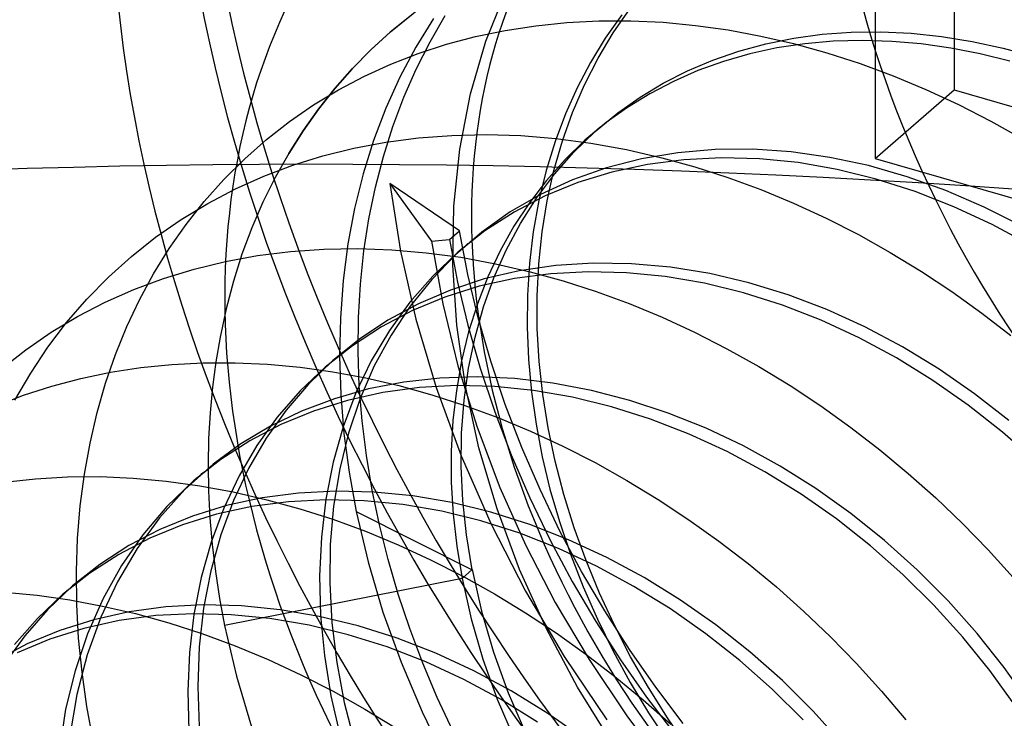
# Model space of a CAD drawing. Header units: millimetres. Extents: x -24 to 80, y -43 to 164.
# Tile 117 of 223: x 3.52 to 5.39, y 121.67 to 122.99. Entities that reach past the tile are written whole.
import ezdxf

# ---------------------------------------------------------------- set-up
doc = ezdxf.new("R2010")
doc.units = ezdxf.units.MM
doc.layers.add('MAIN-1', color=7, linetype='Continuous')
doc.layers.add('MAIN-2', color=7, linetype='Continuous')

msp = doc.modelspace()

# ---------------------------------------------------------------- linework, layer by layer
at = {"layer": 'MAIN-1'}
for centre, major_axis, start_param, end_param in [((10.2489, 101.4321), (-15.7117, 18.1423), -0.749019, -0.179729), ((9.8489, 101.0857), (15.7117, -18.1423), 2.392574, 2.961864)]:
    msp.add_ellipse(centre, major_axis=major_axis, ratio=0.75, start_param=start_param, end_param=end_param, dxfattribs=at)
at = {"layer": 'MAIN-2'}
for p, q in [((5.2993, 123.4666), (5.2993, 122.8604)), ((5.1493, 123.3367), (5.1493, 122.7304)), ((4.4099, 122.9528), (4.4479, 123.0477)), ((4.2844, 123.0152), (4.2282, 122.9701)), ((4.229, 122.9708), (4.2855, 123.0161)), ((4.652, 122.9691), (4.6839, 123.0152)), ((4.3105, 122.9959), (4.2769, 122.9414)), ((4.3039, 122.9517), (4.3328, 123.0016)), ((4.5049, 122.9824), (4.564, 122.9885)), ((4.564, 122.9885), (4.6242, 122.9916)), ((4.6242, 122.9916), (4.685, 122.9917)), ((4.6683, 123.0033), (4.6368, 122.9586)), ((4.685, 122.9917), (4.7464, 122.9888)), ((4.7464, 122.9888), (4.8082, 122.983)), ((4.2282, 122.9701), (4.1913, 122.9364)), ((4.192, 122.937), (4.229, 122.9708)), ((4.2283, 122.9703), (4.2289, 122.9708)), ((4.3902, 122.9616), (4.4469, 122.9735)), ((4.4469, 122.9735), (4.5049, 122.9824)), ((4.623, 122.9207), (4.652, 122.9691)), ((4.8082, 122.983), (4.8702, 122.9743)), ((4.8702, 122.9743), (4.9323, 122.9627)), ((5.0487, 122.9661), (5.104, 122.9701)), ((5.104, 122.9701), (5.1603, 122.9707)), ((5.1603, 122.9707), (5.2175, 122.968)), ((5.2175, 122.968), (5.2753, 122.9619)), ((4.2776, 122.8999), (4.3039, 122.9517)), ((4.3351, 122.947), (4.3902, 122.9616)), ((4.3807, 122.8527), (4.4099, 122.9528)), ((4.6368, 122.9586), (4.6084, 122.9124)), ((4.9323, 122.9627), (4.9943, 122.9483)), ((4.9419, 122.9481), (4.9946, 122.9588)), ((4.9946, 122.9588), (5.0487, 122.9661)), ((5.0698, 122.9528), (5.0157, 122.9481)), ((5.125, 122.9543), (5.0698, 122.9528)), ((5.1807, 122.9526), (5.125, 122.9543)), ((5.2367, 122.9478), (5.1807, 122.9526)), ((5.2753, 122.9619), (5.3336, 122.9524)), ((5.3336, 122.9524), (5.3922, 122.9397)), ((4.1913, 122.9364), (4.1562, 122.9007)), ((4.1568, 122.9012), (4.192, 122.937)), ((4.2769, 122.9414), (4.2467, 122.8846)), ((4.2816, 122.9297), (4.3351, 122.947)), ((4.8409, 122.9171), (4.8906, 122.9342)), ((4.8906, 122.9342), (4.9419, 122.9481)), ((4.9627, 122.94), (4.9112, 122.9288)), ((5.0157, 122.9481), (4.9627, 122.94)), ((4.9943, 122.9483), (5.0576, 122.9307)), ((5.0576, 122.9307), (5.1207, 122.9103)), ((5.2928, 122.9399), (5.2367, 122.9478)), ((5.3489, 122.9288), (5.2928, 122.9399)), ((5.3922, 122.9397), (5.4507, 122.9236)), ((4.2296, 122.9095), (4.2816, 122.9297)), ((4.6084, 122.9124), (4.5832, 122.8645)), ((4.5972, 122.8702), (4.623, 122.9207)), ((4.793, 122.8968), (4.8409, 122.9171)), ((4.8611, 122.9144), (4.8127, 122.897)), ((4.9112, 122.9288), (4.8611, 122.9144)), ((5.4052, 122.9147), (5.3489, 122.9288)), ((4.1562, 122.9007), (4.1231, 122.8631)), ((4.1235, 122.8635), (4.1568, 122.9012)), ((4.1792, 122.8865), (4.2296, 122.9095)), ((4.2541, 122.8463), (4.2776, 122.8999)), ((4.7469, 122.8733), (4.793, 122.8968)), ((4.8127, 122.897), (4.7661, 122.8765)), ((5.1207, 122.9103), (5.1834, 122.8871)), ((4.1303, 122.8606), (4.1792, 122.8865)), ((4.2467, 122.8846), (4.22, 122.8256)), ((4.7661, 122.8765), (4.7214, 122.8532)), ((5.1834, 122.8871), (5.2458, 122.8611)), ((4.0829, 122.832), (4.1303, 122.8606)), ((4.1231, 122.8631), (4.0919, 122.8237)), ((4.0922, 122.824), (4.1235, 122.8635)), ((4.5832, 122.8645), (4.5609, 122.8147)), ((4.5746, 122.8177), (4.5972, 122.8702)), ((4.7027, 122.8467), (4.7469, 122.8733)), ((5.1493, 122.7304), (5.2993, 122.8604)), ((5.2458, 122.8611), (5.3076, 122.8325)), ((5.2993, 122.8604), (5.9055, 122.6854)), ((4.2333, 122.7909), (4.2541, 122.8463)), ((4.3604, 122.748), (4.3807, 122.8527)), ((4.6607, 122.8171), (4.7027, 122.8467)), ((4.7214, 122.8532), (4.6789, 122.8271)), ((4.0373, 122.8005), (4.0829, 122.832)), ((4.0919, 122.8237), (4.0628, 122.7826)), ((4.0629, 122.7827), (4.0922, 122.824)), ((4.22, 122.8256), (4.1967, 122.7644)), ((4.5552, 122.7634), (4.5746, 122.8177)), ((4.6789, 122.8271), (4.6385, 122.7982)), ((5.3076, 122.8325), (5.3688, 122.8013)), ((3.9936, 122.7663), (4.0373, 122.8005)), ((4.5609, 122.8147), (4.5413, 122.7623)), ((4.6176, 122.7815), (4.6607, 122.8171)), ((5.3688, 122.8013), (5.4291, 122.7675)), ((4.0356, 122.7397), (4.0629, 122.7827)), ((4.0628, 122.7826), (4.0356, 122.7397)), ((4.2153, 122.734), (4.2333, 122.7909)), ((4.5773, 122.7424), (4.6176, 122.7815)), ((4.6385, 122.7982), (4.5982, 122.7647)), ((4.6075, 122.7728), (4.6265, 122.7893)), ((3.9519, 122.7295), (3.9936, 122.7663)), ((4.1967, 122.7644), (4.177, 122.7009)), ((4.2199, 122.7611), (4.282, 122.7692)), ((4.282, 122.7692), (4.3456, 122.774)), ((4.3456, 122.774), (4.4104, 122.7755)), ((4.4104, 122.7755), (4.4762, 122.7735)), ((4.4762, 122.7735), (4.5427, 122.7681)), ((4.5413, 122.7623), (4.5245, 122.7073)), ((4.5391, 122.7073), (4.5552, 122.7634)), ((4.5427, 122.7681), (4.6096, 122.7593)), ((4.5982, 122.7647), (4.5603, 122.728)), ((4.1005, 122.735), (4.1593, 122.7496)), ((4.1593, 122.7496), (4.2199, 122.7611)), ((4.3493, 122.6393), (4.3604, 122.748)), ((4.6096, 122.7593), (4.6769, 122.7471)), ((4.6769, 122.7471), (4.7443, 122.7316)), ((4.8452, 122.747), (4.7747, 122.741)), ((4.917, 122.7476), (4.8452, 122.747)), ((4.9898, 122.7427), (4.917, 122.7476)), ((3.9123, 122.6902), (3.9519, 122.7295)), ((4.0356, 122.7397), (4.01, 122.6941)), ((4.0435, 122.7173), (4.1005, 122.735)), ((4.2001, 122.6755), (4.2153, 122.734)), ((4.5603, 122.728), (4.525, 122.6884)), ((4.5401, 122.7001), (4.5773, 122.7424)), ((4.7058, 122.7295), (4.639, 122.7124)), ((4.7747, 122.741), (4.7058, 122.7295)), ((4.7862, 122.7277), (4.7168, 122.7186)), ((4.7443, 122.7316), (4.8071, 122.7143)), ((4.8574, 122.7314), (4.7862, 122.7277)), ((4.9299, 122.7295), (4.8574, 122.7314)), ((5.0033, 122.7222), (4.9299, 122.7295)), ((5.0632, 122.7323), (4.9898, 122.7427)), ((5.1367, 122.7165), (5.0632, 122.7323)), ((5.1493, 122.7304), (5.7555, 122.5554)), ((3.9881, 122.6964), (4.0435, 122.7173)), ((4.5245, 122.7073), (4.5106, 122.65)), ((4.5262, 122.6496), (4.5391, 122.7073)), ((4.639, 122.7124), (4.5748, 122.6898)), ((4.7168, 122.7186), (4.6494, 122.7041)), ((4.8071, 122.7143), (4.8697, 122.6942)), ((5.0773, 122.7093), (5.0033, 122.7222)), ((5.1515, 122.6909), (5.0773, 122.7093)), ((5.2102, 122.6954), (5.1367, 122.7165)), ((3.8751, 122.6486), (3.9123, 122.6902)), ((3.9343, 122.6722), (3.9881, 122.6964)), ((4.01, 122.6941), (3.9866, 122.647)), ((4.177, 122.7009), (4.1607, 122.6353)), ((4.525, 122.6884), (4.4926, 122.6461)), ((4.5061, 122.6548), (4.5401, 122.7001)), ((4.5748, 122.6898), (4.5136, 122.6618)), ((4.6494, 122.7041), (4.5845, 122.6842)), ((4.8697, 122.6942), (4.9323, 122.6712)), ((5.2254, 122.6672), (5.1515, 122.6909)), ((5.2833, 122.6692), (5.2102, 122.6954)), ((3.8819, 122.6448), (3.9343, 122.6722)), ((4.1878, 122.6156), (4.2001, 122.6755)), ((4.3598, 122.5926), (4.2274, 122.6829)), ((4.2274, 122.6829), (4.2476, 122.5543)), ((4.2274, 122.6829), (4.307, 122.5728)), ((4.5845, 122.6842), (4.5225, 122.6589)), ((4.9323, 122.6712), (4.9945, 122.6454)), ((5.3562, 122.6378), (5.2833, 122.6692)), ((4.5136, 122.6618), (4.4559, 122.6285)), ((4.5225, 122.6589), (4.4637, 122.6283)), ((4.4756, 122.6067), (4.5061, 122.6548)), ((4.5106, 122.65), (4.4999, 122.5911)), ((4.5166, 122.5905), (4.5262, 122.6496)), ((5.2988, 122.6384), (5.2254, 122.6672)), ((3.8313, 122.6142), (3.8819, 122.6448)), ((3.8405, 122.6048), (3.8751, 122.6486)), ((3.9866, 122.647), (3.9655, 122.5984)), ((4.1607, 122.6353), (4.148, 122.5677)), ((4.3473, 122.5275), (4.3493, 122.6393)), ((4.4926, 122.6461), (4.4631, 122.6014)), ((4.9945, 122.6454), (5.0562, 122.6169)), ((5.3712, 122.6047), (5.2988, 122.6384)), ((5.4283, 122.6014), (5.3562, 122.6378)), ((3.7828, 122.5807), (3.8313, 122.6142)), ((4.1783, 122.5544), (4.1878, 122.6156)), ((4.4559, 122.6285), (4.4022, 122.5902)), ((4.4637, 122.6283), (4.4083, 122.5926)), ((5.0562, 122.6169), (5.1174, 122.5856)), ((3.8084, 122.559), (3.8405, 122.6048)), ((3.9655, 122.5984), (3.9468, 122.5484)), ((4.4631, 122.6014), (4.4369, 122.5544)), ((4.4486, 122.5562), (4.4756, 122.6067)), ((5.4422, 122.5664), (5.3712, 122.6047)), ((3.7367, 122.5441), (3.7828, 122.5807)), ((4.307, 122.5728), (4.3407, 122.5761)), ((4.3407, 122.5761), (4.3598, 122.5926)), ((4.3407, 122.5761), (4.3564, 122.4952)), ((4.4022, 122.5902), (4.3524, 122.5473)), ((4.4083, 122.5926), (4.3568, 122.5519)), ((4.3758, 122.51), (4.3598, 122.5926)), ((4.4999, 122.5911), (4.4927, 122.5312)), ((4.5103, 122.5303), (4.5166, 122.5905)), ((5.1174, 122.5856), (5.1777, 122.5518)), ((3.7789, 122.5113), (3.8084, 122.559)), ((4.0389, 122.5534), (4.1023, 122.558)), ((4.1023, 122.558), (4.1666, 122.5591)), ((4.148, 122.5677), (4.1389, 122.4982)), ((4.1666, 122.5591), (4.2315, 122.5568)), ((4.2315, 122.5568), (4.2969, 122.5512)), ((4.307, 122.5728), (4.3281, 122.454)), ((4.36, 122.5547), (4.3616, 122.5561)), ((4.3616, 122.5561), (4.3631, 122.5575)), ((4.3631, 122.5575), (4.3647, 122.5588)), ((4.3647, 122.5588), (4.3663, 122.5602)), ((4.3663, 122.5602), (4.3679, 122.5616)), ((4.3679, 122.5616), (4.3695, 122.563)), ((4.3695, 122.563), (4.3711, 122.5644)), ((4.3711, 122.5644), (4.3727, 122.5657)), ((4.3727, 122.5657), (4.3743, 122.5671)), ((4.3743, 122.5671), (4.3759, 122.5685)), ((4.4252, 122.5032), (4.4486, 122.5562)), ((3.693, 122.5049), (3.7367, 122.5441)), ((3.9154, 122.5343), (3.9765, 122.5456)), ((3.9468, 122.5484), (3.9305, 122.497)), ((3.9765, 122.5456), (4.0389, 122.5534)), ((4.1717, 122.4917), (4.1783, 122.5544)), ((4.2476, 122.5543), (4.277, 122.4246)), ((4.2969, 122.5512), (4.3626, 122.5424)), ((4.3524, 122.5473), (4.3073, 122.5004)), ((4.3568, 122.5519), (4.3091, 122.5067)), ((4.3568, 122.552), (4.3584, 122.5533)), ((4.3584, 122.5533), (4.36, 122.5547)), ((4.3626, 122.5424), (4.4284, 122.5303)), ((4.4369, 122.5544), (4.4138, 122.5053)), ((5.1777, 122.5518), (5.237, 122.5157)), ((3.7978, 122.5021), (3.8558, 122.5198)), ((3.8558, 122.5198), (3.9154, 122.5343)), ((4.3546, 122.4133), (4.3473, 122.5275)), ((4.4284, 122.5303), (4.4942, 122.5151)), ((4.5426, 122.5268), (4.4734, 122.5168)), ((4.4927, 122.5312), (4.4888, 122.4706)), ((4.5074, 122.4691), (4.5103, 122.5303)), ((4.6137, 122.5312), (4.5426, 122.5268)), ((4.6865, 122.5301), (4.6137, 122.5312)), ((4.7605, 122.5235), (4.6865, 122.5301)), ((4.8351, 122.5114), (4.7605, 122.5235)), ((3.652, 122.463), (3.693, 122.5049)), ((3.7415, 122.4812), (3.7978, 122.5021)), ((3.7521, 122.4619), (3.7789, 122.5113)), ((4.3091, 122.5067), (4.2657, 122.4571)), ((4.3073, 122.5004), (4.2664, 122.4495)), ((4.4067, 122.5013), (4.3428, 122.4803)), ((4.3956, 122.4274), (4.3758, 122.51)), ((4.4138, 122.5053), (4.3939, 122.454)), ((4.4642, 122.502), (4.397, 122.4873)), ((4.4055, 122.4481), (4.4252, 122.5032)), ((4.4734, 122.5168), (4.4067, 122.5013)), ((4.5336, 122.5112), (4.4642, 122.502)), ((4.4942, 122.5151), (4.5569, 122.4977)), ((4.6048, 122.5148), (4.5336, 122.5112)), ((4.6773, 122.513), (4.6048, 122.5148)), ((4.7508, 122.5057), (4.6773, 122.513)), ((4.8249, 122.493), (4.7508, 122.5057)), ((4.9097, 122.4939), (4.8351, 122.5114)), ((5.237, 122.5157), (5.2951, 122.4772)), ((3.6872, 122.4571), (3.7415, 122.4812)), ((3.9305, 122.497), (3.9166, 122.4445)), ((4.1389, 122.4982), (4.1337, 122.4271)), ((4.1681, 122.4279), (4.1717, 122.4917)), ((4.397, 122.4873), (4.3323, 122.4669)), ((4.3564, 122.4952), (4.3759, 122.4136)), ((4.5569, 122.4977), (4.6196, 122.4775)), ((4.8991, 122.475), (4.8249, 122.493)), ((4.9838, 122.4712), (4.9097, 122.4939)), ((3.6138, 122.4187), (3.652, 122.463)), ((4.3323, 122.4669), (4.2705, 122.4412)), ((4.3428, 122.4803), (4.2818, 122.4541)), ((4.4888, 122.4706), (4.4882, 122.4095)), ((4.5077, 122.4072), (4.5074, 122.4691)), ((4.6196, 122.4775), (4.6821, 122.4545)), ((4.9731, 122.4517), (4.8991, 122.475)), ((5.0574, 122.4432), (4.9838, 122.4712)), ((5.2951, 122.4772), (5.3519, 122.4366)), ((3.6347, 122.43), (3.6872, 122.4571)), ((3.728, 122.4108), (3.7521, 122.4619)), ((3.9166, 122.4445), (3.9051, 122.3909)), ((4.2818, 122.4541), (4.2241, 122.4228)), ((4.2657, 122.4571), (4.2267, 122.4033)), ((4.2664, 122.4495), (4.2299, 122.3947)), ((4.3281, 122.454), (4.357, 122.3361)), ((4.3939, 122.454), (4.3773, 122.4007)), ((4.3894, 122.3908), (4.4055, 122.4481)), ((4.6821, 122.4545), (4.7445, 122.4286)), ((5.0465, 122.4232), (4.9731, 122.4517)), ((3.5843, 122.3999), (3.6347, 122.43)), ((4.1337, 122.4271), (4.1321, 122.3548)), ((4.1674, 122.3633), (4.1681, 122.4279)), ((4.2705, 122.4412), (4.2118, 122.4103)), ((4.4193, 122.345), (4.3956, 122.4274)), ((4.7445, 122.4286), (4.8065, 122.4001)), ((5.1299, 122.4101), (5.0574, 122.4432)), ((5.3519, 122.4366), (5.4072, 122.3941)), ((3.5783, 122.3719), (3.6138, 122.4187)), ((3.7067, 122.358), (3.728, 122.4108)), ((4.2118, 122.4103), (4.1565, 122.3744)), ((4.2241, 122.4228), (4.1697, 122.3867)), ((4.277, 122.4246), (4.3155, 122.2949)), ((4.3711, 122.2974), (4.3546, 122.4133)), ((4.3759, 122.4136), (4.3993, 122.3316)), ((4.4882, 122.4095), (4.4908, 122.3482)), ((4.5114, 122.3446), (4.5077, 122.4072)), ((5.1188, 122.3896), (5.0465, 122.4232)), ((5.2011, 122.3723), (5.1299, 122.4101)), ((3.536, 122.3666), (3.5843, 122.3999)), ((3.9051, 122.3909), (3.897, 122.3436)), ((4.2267, 122.4033), (4.1924, 122.3458)), ((4.2299, 122.3947), (4.1981, 122.3361)), ((4.3773, 122.4007), (4.364, 122.3458)), ((4.3771, 122.3317), (4.3894, 122.3908)), ((4.8065, 122.4001), (4.8678, 122.3688)), ((5.1898, 122.3513), (5.1188, 122.3896)), ((3.5456, 122.3226), (3.5783, 122.3719)), ((4.1565, 122.3744), (4.1049, 122.3338)), ((4.1697, 122.3867), (4.1194, 122.3463)), ((4.8678, 122.3688), (4.9284, 122.335)), ((5.2706, 122.3299), (5.2011, 122.3723)), ((3.4898, 122.3303), (3.536, 122.3666)), ((3.6879, 122.3035), (3.7067, 122.358)), ((4.1224, 122.3489), (4.1239, 122.3503)), ((4.1321, 122.3548), (4.1344, 122.2817)), ((4.1696, 122.2979), (4.1674, 122.3633)), ((5.259, 122.3085), (5.1898, 122.3513)), ((3.6969, 122.3241), (3.7546, 122.333)), ((3.7546, 122.333), (3.8134, 122.3389)), ((3.8134, 122.3389), (3.8733, 122.342)), ((3.8733, 122.342), (3.934, 122.3421)), ((3.897, 122.3436), (3.8907, 122.2957)), ((3.934, 122.3421), (3.9954, 122.3393)), ((3.9954, 122.3393), (4.0572, 122.3335)), ((4.0572, 122.3335), (4.1194, 122.3248)), ((4.1049, 122.3338), (4.0573, 122.2885)), ((4.1194, 122.3463), (4.0729, 122.3014)), ((4.1049, 122.3338), (4.1065, 122.3352)), ((4.1065, 122.3352), (4.1081, 122.3365)), ((4.1081, 122.3365), (4.1097, 122.3379)), ((4.1097, 122.3379), (4.1113, 122.3393)), ((4.1113, 122.3393), (4.1129, 122.3407)), ((4.1129, 122.3407), (4.1144, 122.342)), ((4.1144, 122.342), (4.116, 122.3434)), ((4.116, 122.3434), (4.1176, 122.3448)), ((4.1176, 122.3448), (4.1192, 122.3462)), ((4.1192, 122.3462), (4.1208, 122.3475)), ((4.1208, 122.3475), (4.1224, 122.3489)), ((4.1924, 122.3458), (4.163, 122.2847)), ((4.1981, 122.3361), (4.1711, 122.2739)), ((4.364, 122.3458), (4.354, 122.2896)), ((4.357, 122.3361), (4.3933, 122.2195)), ((4.3685, 122.2709), (4.3771, 122.3317)), ((4.3993, 122.3316), (4.4268, 122.2492)), ((4.4469, 122.2628), (4.4193, 122.345)), ((4.4908, 122.3482), (4.4965, 122.2868)), ((4.5183, 122.2816), (4.5114, 122.3446)), ((4.9284, 122.335), (4.9879, 122.2987)), ((3.5157, 122.271), (3.5456, 122.3226)), ((3.6405, 122.3123), (3.6969, 122.3241)), ((4.1194, 122.3248), (4.1818, 122.3132)), ((4.1818, 122.3132), (4.2444, 122.2987)), ((4.3228, 122.3131), (4.2539, 122.3054)), ((4.3933, 122.3152), (4.3228, 122.3131)), ((4.4649, 122.3119), (4.3933, 122.3152)), ((5.3381, 122.2833), (5.2706, 122.3299)), ((3.532, 122.2803), (3.5855, 122.2977)), ((3.5855, 122.2977), (3.6405, 122.3123)), ((3.6718, 122.2474), (3.6879, 122.3035)), ((3.8907, 122.2957), (3.8862, 122.2471)), ((4.0729, 122.3014), (4.0305, 122.2522)), ((4.1749, 122.2321), (4.1696, 122.2979)), ((4.2539, 122.3054), (4.187, 122.2923)), ((4.2837, 122.2949), (4.2144, 122.2854)), ((4.2444, 122.2987), (4.3073, 122.2813)), ((4.3547, 122.2986), (4.2837, 122.2949)), ((4.3155, 122.2949), (4.3631, 122.1651)), ((4.4271, 122.2968), (4.3547, 122.2986)), ((4.3968, 122.1807), (4.3711, 122.2974)), ((4.5005, 122.2894), (4.4271, 122.2968)), ((4.5374, 122.3033), (4.4649, 122.3119)), ((4.6103, 122.2894), (4.5374, 122.3033)), ((4.9879, 122.2987), (5.0461, 122.2601)), ((5.3262, 122.2614), (5.259, 122.3085)), ((3.48, 122.2601), (3.532, 122.2803)), ((4.0573, 122.2885), (4.0139, 122.2389)), ((4.187, 122.2923), (4.1222, 122.2738)), ((4.1344, 122.2817), (4.1405, 122.208)), ((4.163, 122.2847), (4.1388, 122.2203)), ((4.2144, 122.2854), (4.1473, 122.2705)), ((4.3073, 122.2813), (4.3701, 122.2611)), ((4.354, 122.2896), (4.3473, 122.2323)), ((4.4965, 122.2868), (4.5052, 122.2253)), ((4.5745, 122.2765), (4.5005, 122.2894)), ((4.5284, 122.2183), (4.5183, 122.2816)), ((4.6488, 122.2584), (4.5745, 122.2765)), ((4.6833, 122.2705), (4.6103, 122.2894)), ((5.4033, 122.2326), (5.3381, 122.2833)), ((4.1222, 122.2738), (4.06, 122.2503)), ((4.1473, 122.2705), (4.0826, 122.2502)), ((4.1711, 122.2739), (4.1491, 122.2085)), ((4.3638, 122.2086), (4.3685, 122.2709)), ((4.3701, 122.2611), (4.4327, 122.238)), ((4.4781, 122.1813), (4.4469, 122.2628)), ((4.7228, 122.235), (4.6488, 122.2584)), ((4.7561, 122.2465), (4.6833, 122.2705)), ((5.0461, 122.2601), (5.103, 122.2193)), ((5.3909, 122.2105), (5.3262, 122.2614)), ((3.6584, 122.1896), (3.6718, 122.2474)), ((3.8862, 122.2471), (3.8834, 122.198)), ((4.0139, 122.2389), (3.9752, 122.185)), ((4.0305, 122.2522), (3.9925, 122.1989)), ((4.06, 122.2503), (4.0007, 122.2216)), ((4.0826, 122.2502), (4.0207, 122.2246)), ((4.4268, 122.2492), (4.4582, 122.1669)), ((4.4327, 122.238), (4.4948, 122.2121)), ((4.8283, 122.2176), (4.7561, 122.2465)), ((4.0007, 122.2216), (3.9446, 122.1879)), ((4.0207, 122.2246), (3.9619, 122.194)), ((4.1388, 122.2203), (4.1198, 122.153)), ((4.183, 122.1661), (4.1749, 122.2321)), ((4.3473, 122.2323), (4.3441, 122.1739)), ((4.3933, 122.2195), (4.4365, 122.1054)), ((4.5052, 122.2253), (4.517, 122.1637)), ((4.7962, 122.2067), (4.7228, 122.235)), ((5.103, 122.2193), (5.1584, 122.1766)), ((4.1491, 122.2085), (4.1324, 122.1403)), ((4.1405, 122.208), (4.1503, 122.134)), ((4.3629, 122.1451), (4.3638, 122.2086)), ((4.4948, 122.2121), (4.5564, 122.1836)), ((4.5418, 122.155), (4.5284, 122.2183)), ((4.8685, 122.1734), (4.7962, 122.2067)), ((4.8994, 122.184), (4.8283, 122.2176)), ((5.4527, 122.1559), (5.3909, 122.2105)), ((3.6477, 122.1305), (3.6584, 122.1896)), ((3.8834, 122.198), (3.8824, 122.1483)), ((3.9446, 122.1879), (3.892, 122.1494)), ((3.9619, 122.194), (3.9065, 122.1583)), ((3.9752, 122.185), (3.9413, 122.1273)), ((3.9925, 122.1989), (3.9592, 122.1415)), ((4.5564, 122.1836), (4.6174, 122.1525)), ((4.969, 122.1457), (4.8994, 122.184)), ((4.194, 122.1001), (4.183, 122.1661)), ((4.3441, 122.1739), (4.3442, 122.1146)), ((4.3631, 122.1651), (4.4199, 122.0358)), ((4.4312, 122.0644), (4.3968, 122.1807)), ((4.4582, 122.1669), (4.4933, 122.0853)), ((4.5128, 122.1011), (4.4781, 122.1813)), ((4.517, 122.1637), (4.5317, 122.1021)), ((4.9395, 122.1352), (4.8685, 122.1734)), ((5.1584, 122.1766), (5.2122, 122.1319)), ((3.892, 122.1494), (3.8385, 122.1013)), ((3.9065, 122.1583), (3.8549, 122.1178)), ((3.8824, 122.1483), (3.8832, 122.0982)), ((4.1198, 122.153), (4.106, 122.0831)), ((4.366, 122.0805), (4.3629, 122.1451)), ((4.5582, 122.0917), (4.5418, 122.155)), ((4.6174, 122.1525), (4.6777, 122.1187)), ((5.0369, 122.103), (4.969, 122.1457)), ((3.6154, 122.1254), (3.6773, 122.1258)), ((3.6398, 122.0701), (3.6477, 122.1305)), ((3.6773, 122.1258), (3.7399, 122.1232)), ((3.8629, 122.1246), (3.8645, 122.126)), ((3.8645, 122.126), (3.8661, 122.1274)), ((3.8661, 122.1274), (3.8676, 122.1288)), ((3.8676, 122.1288), (3.8692, 122.1301)), ((3.8692, 122.1301), (3.8708, 122.1315)), ((3.8708, 122.1315), (3.8724, 122.1329)), ((3.8724, 122.1329), (3.8739, 122.1342)), ((3.9413, 122.1273), (3.9123, 122.0659)), ((3.9592, 122.1415), (3.9305, 122.0802)), ((4.1324, 122.1403), (4.1209, 122.0697)), ((4.1503, 122.134), (4.1637, 122.0598)), ((5.0086, 122.0925), (4.9395, 122.1352)), ((5.2122, 122.1319), (5.2644, 122.0854)), ((3.4952, 122.1153), (3.5547, 122.1218)), ((3.5547, 122.1218), (3.6154, 122.1254)), ((3.7399, 122.1232), (3.8031, 122.1174)), ((3.8031, 122.1174), (3.8666, 122.1086)), ((3.8549, 122.1178), (3.8043, 122.0691)), ((3.8549, 122.1178), (3.8565, 122.1191)), ((3.8565, 122.1191), (3.8581, 122.1205)), ((3.8581, 122.1205), (3.8597, 122.1219)), ((3.8597, 122.1219), (3.8613, 122.1233)), ((3.8613, 122.1233), (3.8629, 122.1246)), ((3.8666, 122.1086), (3.9303, 122.0968)), ((4.3442, 122.1146), (4.3477, 122.0545)), ((4.6777, 122.1187), (4.7372, 122.0824)), ((3.8385, 122.1013), (3.7902, 122.0478)), ((3.8832, 122.0982), (3.8858, 122.0477)), ((3.9303, 122.0968), (3.9943, 122.082)), ((4.0543, 122.0947), (3.9849, 122.0857)), ((4.1255, 122.0983), (4.0543, 122.0947)), ((4.198, 122.0965), (4.1255, 122.0983)), ((4.2077, 122.0341), (4.194, 122.1001)), ((4.2715, 122.0892), (4.198, 122.0965)), ((4.3455, 122.0765), (4.2715, 122.0892)), ((4.4365, 122.1054), (4.4857, 121.9949)), ((4.5506, 122.0225), (4.5128, 122.1011)), ((4.5317, 122.1021), (4.5496, 122.0403)), ((4.5778, 122.0287), (4.5582, 122.0917)), ((5.0756, 122.0455), (5.0086, 122.0925)), ((5.103, 122.0558), (5.0369, 122.103)), ((3.6347, 122.0086), (3.6398, 122.0701)), ((3.9175, 122.0711), (3.8527, 122.051)), ((3.9305, 122.0802), (3.9066, 122.0153)), ((3.9849, 122.0857), (3.9175, 122.0711)), ((4.0352, 122.0782), (3.9657, 122.0691)), ((3.9943, 122.082), (4.0567, 122.0648)), ((4.1064, 122.0818), (4.0352, 122.0782)), ((4.106, 122.0831), (4.0975, 122.011)), ((4.1789, 122.0799), (4.1064, 122.0818)), ((4.1209, 122.0697), (4.1145, 121.9972)), ((4.2524, 122.0727), (4.1789, 122.0799)), ((4.3264, 122.0599), (4.2524, 122.0727)), ((4.4197, 122.0583), (4.3455, 122.0765)), ((4.373, 122.015), (4.366, 122.0805)), ((4.4933, 122.0853), (4.5321, 122.0051)), ((4.7372, 122.0824), (4.7956, 122.0438)), ((5.2644, 122.0854), (5.3151, 122.0369)), ((3.8043, 122.0691), (3.7586, 122.0153)), ((3.8527, 122.051), (3.7908, 122.0255)), ((3.8984, 122.0545), (3.8336, 122.0345)), ((3.9123, 122.0659), (3.8883, 122.0013)), ((3.9657, 122.0691), (3.8984, 122.0545)), ((4.0567, 122.0648), (4.1192, 122.0448)), ((4.1637, 122.0598), (4.3838, 121.949)), ((4.1637, 122.0598), (4.1862, 121.964)), ((4.4006, 122.0417), (4.3264, 122.0599)), ((4.3477, 122.0545), (4.3546, 121.9937)), ((4.4937, 122.0347), (4.4197, 122.0583)), ((4.474, 121.9496), (4.4312, 122.0644)), ((5.1673, 122.0043), (5.103, 122.0558)), ((3.7902, 122.0478), (3.7475, 121.9893)), ((3.8336, 122.0345), (3.7716, 122.009)), ((3.8858, 122.0477), (3.8901, 121.9969)), ((4.1192, 122.0448), (4.1815, 122.022)), ((4.2242, 121.9684), (4.2077, 122.0341)), ((4.4746, 122.0182), (4.4006, 122.0417)), ((4.4199, 122.0358), (4.4852, 121.9083)), ((4.567, 122.006), (4.4937, 122.0347)), ((4.5496, 122.0403), (4.5705, 121.9784)), ((4.7956, 122.0438), (4.8527, 122.0031)), ((5.1402, 121.9945), (5.0756, 122.0455)), ((5.3151, 122.0369), (5.3642, 121.9865)), ((3.7586, 122.0153), (3.7182, 121.9568)), ((3.7908, 122.0255), (3.732, 121.9947)), ((3.9066, 122.0153), (3.8877, 121.947)), ((4.1815, 122.022), (4.2435, 121.9963)), ((4.3838, 121.949), (4.373, 122.015)), ((4.5479, 121.9894), (4.4746, 122.0182)), ((4.5916, 121.9457), (4.5506, 122.0225)), ((4.6003, 121.9662), (4.5778, 122.0287)), ((3.6324, 121.9462), (3.6347, 122.0086)), ((3.7716, 122.009), (3.7129, 121.9782)), ((3.8883, 122.0013), (3.8694, 121.9339)), ((3.8901, 121.9969), (3.8962, 121.9458)), ((4.0975, 122.011), (4.0942, 121.9372)), ((4.1145, 121.9972), (4.1134, 121.9233)), ((4.2435, 121.9963), (4.3051, 121.968)), ((4.4857, 121.9949), (4.5417, 121.8865)), ((4.5321, 122.0051), (4.574, 121.9268)), ((4.6394, 121.9723), (4.567, 122.006)), ((4.8527, 122.0031), (4.9081, 121.9605)), ((5.2291, 121.9488), (5.1673, 122.0043)), ((3.7129, 121.9782), (3.6576, 121.9423)), ((3.732, 121.9947), (3.6767, 121.9589)), ((3.7475, 121.9893), (3.7102, 121.9262)), ((4.3546, 121.9937), (4.3647, 121.9325)), ((4.6203, 121.9557), (4.5479, 121.9894)), ((4.5705, 121.9784), (4.5946, 121.9165)), ((5.2019, 121.9398), (5.1402, 121.9945)), ((5.3642, 121.9865), (5.4116, 121.9343)), ((3.6767, 121.9589), (3.6251, 121.9182)), ((4.1862, 121.964), (4.2146, 121.8683)), ((4.2434, 121.9027), (4.2242, 121.9684)), ((4.3051, 121.968), (4.3661, 121.9369)), ((4.6257, 121.9045), (4.6003, 121.9662)), ((4.7104, 121.9339), (4.6394, 121.9723)), ((4.9081, 121.9605), (4.9618, 121.9162)), ((3.6576, 121.9423), (3.606, 121.9016)), ((3.633, 121.8829), (3.6324, 121.9462)), ((3.7182, 121.9568), (3.6831, 121.894)), ((3.8877, 121.947), (3.874, 121.8757)), ((3.8962, 121.9458), (3.9041, 121.8946)), ((4.3838, 121.9491), (4.3647, 121.9325)), ((4.3838, 121.9491), (4.4016, 121.8704)), ((4.525, 121.8366), (4.474, 121.9496)), ((4.6356, 121.8707), (4.5916, 121.9457)), ((4.6913, 121.9173), (4.6203, 121.9557)), ((5.2605, 121.8819), (5.2019, 121.9398)), ((5.2878, 121.8898), (5.2291, 121.9488)), ((3.7102, 121.9262), (3.6785, 121.8587)), ((3.8694, 121.9339), (3.8556, 121.8639)), ((4.3647, 121.9325), (3.9136, 121.8432)), ((4.0942, 121.9372), (4.0961, 121.8621)), ((4.1134, 121.9233), (4.1175, 121.8483)), ((4.3647, 121.9325), (4.382, 121.8556)), ((4.3661, 121.9369), (4.4262, 121.9033)), ((4.574, 121.9268), (4.6188, 121.8508)), ((4.7797, 121.8911), (4.7104, 121.9339)), ((3.4961, 121.9063), (3.5579, 121.9004)), ((3.606, 121.9016), (3.5584, 121.8564)), ((3.6251, 121.9182), (3.5775, 121.8729)), ((3.606, 121.9016), (3.6076, 121.903)), ((3.6076, 121.903), (3.6092, 121.9044)), ((3.6092, 121.9044), (3.6108, 121.9058)), ((3.6108, 121.9058), (3.6123, 121.9071)), ((3.6123, 121.9071), (3.6139, 121.9085)), ((3.6139, 121.9085), (3.6155, 121.9099)), ((3.6155, 121.9099), (3.6171, 121.9113)), ((3.6171, 121.9113), (3.6187, 121.9126)), ((3.6187, 121.9126), (3.6203, 121.914)), ((3.6203, 121.914), (3.6219, 121.9154)), ((3.6219, 121.9154), (3.6235, 121.9168)), ((3.6235, 121.9168), (3.6251, 121.9182)), ((4.2655, 121.8371), (4.2434, 121.9027)), ((4.4262, 121.9033), (4.4853, 121.8673)), ((4.4852, 121.9083), (4.5587, 121.7839)), ((4.5946, 121.9165), (4.6217, 121.8549)), ((4.654, 121.8436), (4.6257, 121.9045)), ((4.7605, 121.8745), (4.6913, 121.9173)), ((4.9618, 121.9162), (5.0139, 121.8699)), ((3.5579, 121.9004), (3.62, 121.8916)), ((3.62, 121.8916), (3.6821, 121.88)), ((3.6366, 121.8188), (3.633, 121.8829)), ((3.6831, 121.894), (3.6535, 121.8273)), ((3.9041, 121.8946), (3.9136, 121.8432)), ((4.5417, 121.8865), (4.6059, 121.7782)), ((4.8468, 121.844), (4.7797, 121.8911)), ((5.3429, 121.8279), (5.2878, 121.8898)), ((3.5775, 121.8729), (3.5341, 121.8233)), ((3.7328, 121.869), (3.6656, 121.8541)), ((3.6821, 121.88), (3.7443, 121.8656)), ((3.8021, 121.8784), (3.7328, 121.869)), ((3.7443, 121.8656), (3.8076, 121.848)), ((3.854, 121.8655), (3.7829, 121.8618)), ((3.8732, 121.8821), (3.8021, 121.8784)), ((3.8556, 121.8639), (3.8471, 121.7919)), ((3.9265, 121.8636), (3.854, 121.8655)), ((3.874, 121.8757), (3.8657, 121.8023)), ((3.9457, 121.8802), (3.8732, 121.8821)), ((4.0191, 121.8729), (3.9457, 121.8802)), ((4.0932, 121.8602), (4.0191, 121.8729)), ((4.2146, 121.8683), (4.2489, 121.7732)), ((4.4016, 121.8704), (4.4245, 121.7922)), ((4.4853, 121.8673), (4.5433, 121.829)), ((4.6827, 121.7974), (4.6356, 121.8707)), ((4.8277, 121.8275), (4.7605, 121.8745)), ((5.0139, 121.8699), (5.0645, 121.8215)), ((5.3157, 121.8209), (5.2605, 121.8819)), ((3.5584, 121.8564), (3.5149, 121.8068)), ((3.6656, 121.8541), (3.601, 121.8336)), ((3.7136, 121.8524), (3.6465, 121.8375)), ((3.6785, 121.8587), (3.6528, 121.787)), ((3.7829, 121.8618), (3.7136, 121.8524)), ((3.8076, 121.848), (3.8708, 121.8276)), ((4, 121.8563), (3.9265, 121.8636)), ((4.0741, 121.8436), (4, 121.8563)), ((4.1674, 121.8422), (4.0932, 121.8602)), ((4.0961, 121.8621), (4.1034, 121.7861)), ((4.1175, 121.8483), (4.1267, 121.7727)), ((4.382, 121.8556), (4.4043, 121.779)), ((4.6188, 121.8508), (4.6658, 121.7775)), ((4.6217, 121.8549), (4.6516, 121.7942)), ((3.601, 121.8336), (3.5391, 121.8079)), ((3.6465, 121.8375), (3.5819, 121.8171)), ((3.6535, 121.8273), (3.6297, 121.7571)), ((3.8708, 121.8276), (3.9337, 121.8043)), ((3.9136, 121.8432), (3.9363, 121.7468)), ((4.1483, 121.8256), (4.0741, 121.8436)), ((4.2415, 121.8189), (4.1674, 121.8422)), ((4.2903, 121.7717), (4.2655, 121.8371)), ((4.5841, 121.7259), (4.525, 121.8366)), ((4.5433, 121.829), (4.6, 121.7885)), ((4.6849, 121.7838), (4.654, 121.8436)), ((4.8923, 121.7765), (4.8277, 121.8275)), ((4.9114, 121.7931), (4.8468, 121.844)), ((5.3941, 121.7634), (5.3429, 121.8279)), ((3.5391, 121.8079), (3.4804, 121.777)), ((3.5341, 121.8233), (3.4952, 121.7696)), ((3.5819, 121.8171), (3.52, 121.7913)), ((3.643, 121.7542), (3.6366, 121.8188)), ((4.2223, 121.8024), (4.1483, 121.8256)), ((4.3149, 121.7906), (4.2415, 121.8189)), ((5.0645, 121.8215), (5.1138, 121.7708)), ((5.3671, 121.7574), (5.3157, 121.8209)), ((3.8471, 121.7919), (3.8439, 121.7182)), ((3.8657, 121.8023), (3.8629, 121.7273)), ((3.9337, 121.8043), (3.9963, 121.7783)), ((4.2957, 121.774), (4.2223, 121.8024)), ((4.3872, 121.7572), (4.3149, 121.7906)), ((4.4245, 121.7922), (4.4525, 121.715)), ((4.6516, 121.7942), (4.684, 121.7349)), ((4.7325, 121.7261), (4.6827, 121.7974)), ((4.9731, 121.7384), (4.9114, 121.7931)), ((3.6528, 121.787), (3.6333, 121.7118)), ((3.9963, 121.7783), (4.0584, 121.7495)), ((4.1034, 121.7861), (4.1158, 121.7095)), ((4.1267, 121.7727), (4.141, 121.6968)), ((4.2489, 121.7732), (4.2889, 121.6791)), ((4.3178, 121.7065), (4.2903, 121.7717)), ((4.3681, 121.7406), (4.2957, 121.774)), ((4.4043, 121.779), (4.4316, 121.703)), ((4.5587, 121.7839), (4.6395, 121.6636)), ((4.6, 121.7885), (4.6552, 121.7461)), ((4.6059, 121.7782), (4.6776, 121.6712)), ((4.6658, 121.7775), (4.715, 121.707)), ((4.7186, 121.7251), (4.6849, 121.7838)), ((4.954, 121.7219), (4.8923, 121.7765)), ((5.1138, 121.7708), (5.1616, 121.7181)), ((3.6297, 121.7571), (3.6118, 121.6839)), ((3.6522, 121.6893), (3.643, 121.7542)), ((4.4582, 121.7189), (4.3872, 121.7572)), ((5.4144, 121.6915), (5.3671, 121.7574)), ((5.4411, 121.6967), (5.3941, 121.7634)), ((3.9363, 121.7468), (3.965, 121.6507)), ((4.0584, 121.7495), (4.1198, 121.7182)), ((4.4391, 121.7024), (4.3681, 121.7406)), ((4.6552, 121.7461), (4.7089, 121.7018)), ((4.684, 121.7349), (4.7188, 121.6774)), ((5.0315, 121.6803), (4.9731, 121.7384)), ((3.8439, 121.7182), (3.846, 121.6431)), ((3.8629, 121.7273), (3.8657, 121.651)), ((4.1198, 121.7182), (4.1803, 121.6843)), ((4.4525, 121.715), (4.4855, 121.639)), ((4.5274, 121.6761), (4.4582, 121.7189)), ((4.6509, 121.6181), (4.5841, 121.7259)), ((4.7548, 121.6678), (4.7186, 121.7251)), ((4.7848, 121.657), (4.7325, 121.7261)), ((5.0124, 121.6638), (4.954, 121.7219)), ((5.1616, 121.7181), (5.2076, 121.6637)), ((3.6333, 121.7118), (3.6201, 121.6335)), ((4.1158, 121.7095), (4.1335, 121.6328)), ((4.141, 121.6968), (4.1605, 121.6211)), ((4.3481, 121.6419), (4.3178, 121.7065)), ((4.4316, 121.703), (4.4638, 121.6281)), ((4.5083, 121.6596), (4.4391, 121.7024)), ((4.7089, 121.7018), (4.761, 121.6557)), ((4.715, 121.707), (4.7668, 121.6389)), ((3.6118, 121.6839), (3.6, 121.6079)), ((3.6641, 121.6245), (3.6522, 121.6893)), ((4.1803, 121.6843), (4.2396, 121.648)), ((4.2889, 121.6791), (4.3343, 121.5863)), ((4.7188, 121.6774), (4.7557, 121.6218)), ((5.0865, 121.6192), (5.0315, 121.6803)), ((4.5945, 121.6291), (4.5274, 121.6761)), ((4.6776, 121.6712), (4.755, 121.569)), ((4.7934, 121.612), (4.7548, 121.6678))]:
    msp.add_line(p, q, dxfattribs=at)
for centre, major_axis, start_param, end_param in [((6.3818, 122.851), (-1.905, 2.1998), 0.000079, 2.284521), ((6.3392, 122.8141), (1.905, -2.1998), -3.141514, -0.857072), ((6.0818, 122.5912), (-1.8019, 2.0807), 0.000079, 2.284521), ((6.5818, 123.0242), (1.1473, -1.3248), -3.141514, -0.857072), ((5.4318, 122.0282), (1.8019, -2.0807), -3.141514, -0.857072), ((5.6818, 122.2447), (-0.982, 1.1339), 0.000001, 2.284521), ((5.4318, 122.0282), (-1.1473, 1.3248), 0.000079, 2.284521)]:
    msp.add_ellipse(centre, major_axis=major_axis, ratio=0.75, start_param=start_param, end_param=end_param, dxfattribs=at)

doc.saveas('drawing.dxf')
